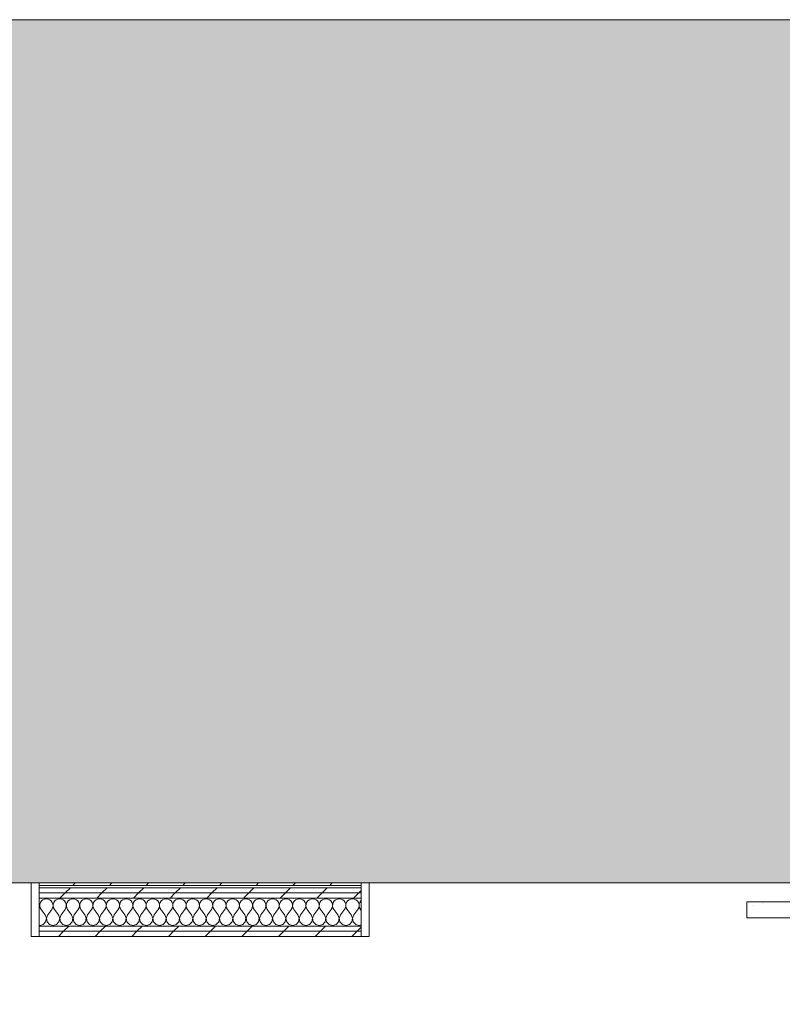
# Model space of a CAD drawing. Header units: millimetres. Extents: x -28277 to 305935, y -19284 to 4746.
# Tile 120 of 136: x 46515 to 48425, y 1359 to 3826. Entities that reach past the tile are written whole.
import ezdxf

# ---------------------------------------------------------------- set-up
doc = ezdxf.new("R2010")
doc.units = ezdxf.units.MM
doc.header["$MEASUREMENT"] = 0
doc.linetypes.add('Wipeout_Contour', pattern=[1000, 0, -1000])
for name, color, linetype in [('14_PAV_Paviment existent', 7, 'Continuous'), ('Nuevo_08_E_Envans secs', 7, 'Continuous'), ('Nuevo_Puertas Archicad', 7, 'Continuous')]:
    doc.layers.add(name, color=color, linetype=linetype)
for name, color, linetype, lineweight, true_color in [('14_PAV_Paviment existent_Pluma_Nº__197', 7, 'Continuous', 0, 0xffe68e), ('Nuevo_08_E_Envans secs_Pluma_Nº__102', 7, 'Continuous', 5, 0xcccccc), ('Nuevo_08_E_Envans secs_Pluma_Nº__171', 171, 'Continuous', 13, 0xaaaaff), ('Nuevo_08_E_Envans secs_Pluma_Nº__177', 7, 'Continuous', 15, 0xf7e046), ('Nuevo_Puertas Archicad_Pluma_Nº__3', 7, 'Continuous', 5, 0xa4a4a4)]:
    doc.layers.add(name, color=color, linetype=linetype, lineweight=lineweight, true_color=true_color)
for name, color, linetype, lineweight in [('14_PAV_Paviment existent_Pluma_Nº__89', 7, 'Continuous', 5), ('Nuevo_08_E_Envans secs_Pluma_Nº__1', 7, 'Continuous', 5), ('Nuevo_Puertas Archicad_Pluma_Nº__1', 7, 'Continuous', 5)]:
    doc.layers.add(name, color=color, linetype=linetype, lineweight=lineweight)
pattern_1 = [(45, (55248.37, -37.4), (-91.9239, 91.9239), [97.5, -32.5]), (45, (55248.37, 54.52), (-91.9239, 91.9239), [97.5, -32.5])]
pattern_2 = [(0, (0, 0), (0, 389.71), [24.375, -200.625]), (0, (112.5, 194.86), (0, 389.71), [24.375, -200.625]), (60, (0, 0), (-337.5, 194.86), [24.375, -200.625]), (60, (225, 0), (-337.5, 194.86), [24.375, -200.625]), (120, (24.37, 0), (337.5, 194.86), [24.375, -200.625]), (120, (249.38, 0), (337.5, 194.86), [24.375, -200.625]), (0, (0, 37.5), (0, 75), [0, -75, 0, -112.5]), (45, (37.5, 37.5), (-53.033, 53.033), [0, -56.25, 0, -93.75])]

# ---------------------------------------------------------------- blocks, each defined once
blk = doc.blocks.new('Forjado_6_1', base_point=(61007.3, 1663.5))
at = {"layer": '14_PAV_Paviment existent_Pluma_Nº__197', "linetype": 'Continuous', "lineweight": 0, "true_color": 0x3f3923}
blk.add_hatch(color=39, dxfattribs=at).paths.add_polyline_path([(61007.3, 1663.5), (61007.3, 3826.1), (27209.7, 3826.1), (27197.5, 1663.5)])
at = {"layer": '14_PAV_Paviment existent_Pluma_Nº__89', "color": 7, "linetype": 'Continuous', "lineweight": 5, "flags": 128}
blk.add_lwpolyline([(61007.3, 1663.5), (27197.5, 1663.5), (27209.7, 3826.1), (61007.3, 3826.1)], close=True, dxfattribs=at)
blk = doc.blocks.new('*X127', base_point=(55248.4, -37.4))
at = {"layer": 'Nuevo_08_E_Envans secs_Pluma_Nº__102', "color": 254, "linetype": 'Continuous', "lineweight": 5, "true_color": 0xcccccc}
for p, q in [((46564.7, 1610.2), (46563.4, 1614.3)), ((46563.9, 1601.1), (46565, 1605.6)), ((46565, 1605.6), (46564.7, 1610.2)), ((46565.3, 1610.2), (46565.1, 1605.6)), ((46565.1, 1605.6), (46566.1, 1601.1)), ((46566.8, 1614.6), (46565.3, 1610.2)), ((46569.4, 1618.4), (46566.8, 1614.6)), ((46572.9, 1621.3), (46569.4, 1618.4)), ((46577.1, 1623.2), (46572.9, 1621.3)), ((46581.7, 1623.8), (46577.1, 1623.2)), ((46586.3, 1623.2), (46581.7, 1623.8)), ((46590.5, 1621.3), (46586.3, 1623.2)), ((46594, 1618.4), (46590.5, 1621.3)), ((46596.6, 1614.6), (46594, 1618.4)), ((46598.1, 1610.2), (46596.6, 1614.6)), ((46597.3, 1601.1), (46598.3, 1605.6)), ((46598.3, 1605.6), (46598.1, 1610.2)), ((46598.7, 1610.2), (46598.4, 1605.6)), ((46598.4, 1605.6), (46599.5, 1601.1)), ((46600.1, 1614.6), (46598.7, 1610.2)), ((46602.7, 1618.4), (46600.1, 1614.6)), ((46606.3, 1621.3), (46602.7, 1618.4)), ((46610.5, 1623.2), (46606.3, 1621.3)), ((46615, 1623.8), (46610.5, 1623.2)), ((46619.6, 1623.2), (46615, 1623.8)), ((46623.8, 1621.3), (46619.6, 1623.2)), ((46627.3, 1618.4), (46623.8, 1621.3)), ((46629.9, 1614.6), (46627.3, 1618.4)), ((46631.4, 1610.2), (46629.9, 1614.6)), ((46630.6, 1601.1), (46631.6, 1605.6)), ((46631.6, 1605.6), (46631.4, 1610.2)), ((46632, 1610.2), (46631.8, 1605.6)), ((46631.8, 1605.6), (46632.8, 1601.1)), ((46633.5, 1614.6), (46632, 1610.2)), ((46636.1, 1618.4), (46633.5, 1614.6)), ((46639.6, 1621.3), (46636.1, 1618.4)), ((46643.8, 1623.2), (46639.6, 1621.3)), ((46648.4, 1623.8), (46643.8, 1623.2)), ((46652.9, 1623.2), (46648.4, 1623.8)), ((46657.1, 1621.3), (46652.9, 1623.2)), ((46660.7, 1618.4), (46657.1, 1621.3)), ((46663.3, 1614.6), (46660.7, 1618.4)), ((46664.7, 1610.2), (46663.3, 1614.6)), ((46663.9, 1601.1), (46665, 1605.6)), ((46665, 1605.6), (46664.7, 1610.2)), ((46665.3, 1610.2), (46665.1, 1605.6)), ((46665.1, 1605.6), (46666.1, 1601.1)), ((46666.8, 1614.6), (46665.3, 1610.2)), ((46669.4, 1618.4), (46666.8, 1614.6)), ((46672.9, 1621.3), (46669.4, 1618.4)), ((46677.1, 1623.2), (46672.9, 1621.3)), ((46681.7, 1623.8), (46677.1, 1623.2)), ((46686.3, 1623.2), (46681.7, 1623.8)), ((46690.5, 1621.3), (46686.3, 1623.2)), ((46694, 1618.4), (46690.5, 1621.3)), ((46696.6, 1614.6), (46694, 1618.4)), ((46698.1, 1610.2), (46696.6, 1614.6)), ((46697.3, 1601.1), (46698.3, 1605.6)), ((46698.3, 1605.6), (46698.1, 1610.2)), ((46698.7, 1610.2), (46698.4, 1605.6)), ((46698.4, 1605.6), (46699.5, 1601.1)), ((46700.1, 1614.6), (46698.7, 1610.2)), ((46702.7, 1618.4), (46700.1, 1614.6)), ((46706.3, 1621.3), (46702.7, 1618.4)), ((46710.5, 1623.2), (46706.3, 1621.3)), ((46715, 1623.8), (46710.5, 1623.2)), ((46719.6, 1623.2), (46715, 1623.8)), ((46723.8, 1621.3), (46719.6, 1623.2)), ((46727.3, 1618.4), (46723.8, 1621.3)), ((46729.9, 1614.6), (46727.3, 1618.4)), ((46731.4, 1610.2), (46729.9, 1614.6)), ((46730.6, 1601.1), (46731.6, 1605.6)), ((46731.6, 1605.6), (46731.4, 1610.2)), ((46732, 1610.2), (46731.8, 1605.6)), ((46731.8, 1605.6), (46732.8, 1601.1)), ((46733.5, 1614.6), (46732, 1610.2)), ((46736.1, 1618.4), (46733.5, 1614.6)), ((46739.6, 1621.3), (46736.1, 1618.4)), ((46743.8, 1623.2), (46739.6, 1621.3)), ((46748.4, 1623.8), (46743.8, 1623.2)), ((46752.9, 1623.2), (46748.4, 1623.8)), ((46757.1, 1621.3), (46752.9, 1623.2)), ((46760.7, 1618.4), (46757.1, 1621.3)), ((46763.3, 1614.6), (46760.7, 1618.4)), ((46764.7, 1610.2), (46763.3, 1614.6)), ((46763.9, 1601.1), (46765, 1605.6)), ((46765, 1605.6), (46764.7, 1610.2)), ((46765.3, 1610.2), (46765.1, 1605.6)), ((46765.1, 1605.6), (46766.1, 1601.1)), ((46766.8, 1614.6), (46765.3, 1610.2)), ((46769.4, 1618.4), (46766.8, 1614.6)), ((46772.9, 1621.3), (46769.4, 1618.4)), ((46777.1, 1623.2), (46772.9, 1621.3)), ((46781.7, 1623.8), (46777.1, 1623.2)), ((46786.3, 1623.2), (46781.7, 1623.8)), ((46790.5, 1621.3), (46786.3, 1623.2)), ((46794, 1618.4), (46790.5, 1621.3)), ((46796.6, 1614.6), (46794, 1618.4)), ((46798.1, 1610.2), (46796.6, 1614.6)), ((46797.3, 1601.1), (46798.3, 1605.6)), ((46798.3, 1605.6), (46798.1, 1610.2)), ((46798.7, 1610.2), (46798.4, 1605.6)), ((46798.4, 1605.6), (46799.5, 1601.1)), ((46800.1, 1614.6), (46798.7, 1610.2)), ((46802.7, 1618.4), (46800.1, 1614.6)), ((46806.3, 1621.3), (46802.7, 1618.4)), ((46810.5, 1623.2), (46806.3, 1621.3)), ((46815, 1623.8), (46810.5, 1623.2)), ((46819.6, 1623.2), (46815, 1623.8)), ((46823.8, 1621.3), (46819.6, 1623.2)), ((46827.3, 1618.4), (46823.8, 1621.3)), ((46829.9, 1614.6), (46827.3, 1618.4)), ((46831.4, 1610.2), (46829.9, 1614.6)), ((46830.6, 1601.1), (46831.6, 1605.6)), ((46831.6, 1605.6), (46831.4, 1610.2)), ((46832, 1610.2), (46831.8, 1605.6)), ((46831.8, 1605.6), (46832.8, 1601.1)), ((46833.5, 1614.6), (46832, 1610.2)), ((46836.1, 1618.4), (46833.5, 1614.6)), ((46839.6, 1621.3), (46836.1, 1618.4)), ((46843.8, 1623.2), (46839.6, 1621.3)), ((46848.4, 1623.8), (46843.8, 1623.2)), ((46852.9, 1623.2), (46848.4, 1623.8)), ((46857.1, 1621.3), (46852.9, 1623.2)), ((46860.7, 1618.4), (46857.1, 1621.3)), ((46863.3, 1614.6), (46860.7, 1618.4)), ((46864.7, 1610.2), (46863.3, 1614.6)), ((46863.9, 1601.1), (46865, 1605.6)), ((46865, 1605.6), (46864.7, 1610.2)), ((46865.3, 1610.2), (46865.1, 1605.6)), ((46865.1, 1605.6), (46866.1, 1601.1)), ((46866.8, 1614.6), (46865.3, 1610.2)), ((46869.4, 1618.4), (46866.8, 1614.6)), ((46872.9, 1621.3), (46869.4, 1618.4)), ((46877.1, 1623.2), (46872.9, 1621.3)), ((46881.7, 1623.8), (46877.1, 1623.2)), ((46886.3, 1623.2), (46881.7, 1623.8)), ((46890.5, 1621.3), (46886.3, 1623.2)), ((46894, 1618.4), (46890.5, 1621.3)), ((46896.6, 1614.6), (46894, 1618.4)), ((46898.1, 1610.2), (46896.6, 1614.6)), ((46897.3, 1601.1), (46898.3, 1605.6)), ((46898.3, 1605.6), (46898.1, 1610.2)), ((46898.7, 1610.2), (46898.4, 1605.6)), ((46898.4, 1605.6), (46899.5, 1601.1)), ((46900.1, 1614.6), (46898.7, 1610.2)), ((46902.7, 1618.4), (46900.1, 1614.6)), ((46906.3, 1621.3), (46902.7, 1618.4)), ((46910.5, 1623.2), (46906.3, 1621.3)), ((46915, 1623.8), (46910.5, 1623.2)), ((46919.6, 1623.2), (46915, 1623.8)), ((46923.8, 1621.3), (46919.6, 1623.2)), ((46927.3, 1618.4), (46923.8, 1621.3)), ((46929.9, 1614.6), (46927.3, 1618.4)), ((46931.4, 1610.2), (46929.9, 1614.6)), ((46930.6, 1601.1), (46931.6, 1605.6)), ((46931.6, 1605.6), (46931.4, 1610.2)), ((46932, 1610.2), (46931.8, 1605.6)), ((46931.8, 1605.6), (46932.8, 1601.1)), ((46933.5, 1614.6), (46932, 1610.2)), ((46936.1, 1618.4), (46933.5, 1614.6)), ((46939.6, 1621.3), (46936.1, 1618.4)), ((46943.8, 1623.2), (46939.6, 1621.3)), ((46948.4, 1623.8), (46943.8, 1623.2)), ((46952.9, 1623.2), (46948.4, 1623.8)), ((46957.1, 1621.3), (46952.9, 1623.2)), ((46960.7, 1618.4), (46957.1, 1621.3)), ((46963.3, 1614.6), (46960.7, 1618.4)), ((46964.7, 1610.2), (46963.3, 1614.6)), ((46963.9, 1601.1), (46965, 1605.6)), ((46965, 1605.6), (46964.7, 1610.2)), ((46965.3, 1610.2), (46965.1, 1605.6)), ((46965.1, 1605.6), (46966.1, 1601.1)), ((46966.8, 1614.6), (46965.3, 1610.2)), ((46969.4, 1618.4), (46966.8, 1614.6)), ((46972.9, 1621.3), (46969.4, 1618.4)), ((46977.1, 1623.2), (46972.9, 1621.3)), ((46981.7, 1623.8), (46977.1, 1623.2)), ((46986.3, 1623.2), (46981.7, 1623.8)), ((46990.5, 1621.3), (46986.3, 1623.2)), ((46994, 1618.4), (46990.5, 1621.3)), ((46996.6, 1614.6), (46994, 1618.4)), ((46998.1, 1610.2), (46996.6, 1614.6)), ((46997.3, 1601.1), (46998.3, 1605.6)), ((46998.3, 1605.6), (46998.1, 1610.2)), ((46998.7, 1610.2), (46998.4, 1605.6)), ((46998.4, 1605.6), (46999.5, 1601.1)), ((47000.1, 1614.6), (46998.7, 1610.2)), ((47002.7, 1618.4), (47000.1, 1614.6)), ((47006.3, 1621.3), (47002.7, 1618.4)), ((47010.5, 1623.2), (47006.3, 1621.3)), ((47015, 1623.8), (47010.5, 1623.2)), ((47019.6, 1623.2), (47015, 1623.8)), ((47023.8, 1621.3), (47019.6, 1623.2)), ((47027.3, 1618.4), (47023.8, 1621.3)), ((47029.9, 1614.6), (47027.3, 1618.4)), ((47031.4, 1610.2), (47029.9, 1614.6)), ((47030.6, 1601.1), (47031.6, 1605.6)), ((47031.6, 1605.6), (47031.4, 1610.2)), ((47032, 1610.2), (47031.8, 1605.6)), ((47031.8, 1605.6), (47032.8, 1601.1)), ((47033.5, 1614.6), (47032, 1610.2)), ((47036.1, 1618.4), (47033.5, 1614.6)), ((47039.6, 1621.3), (47036.1, 1618.4)), ((47043.8, 1623.2), (47039.6, 1621.3)), ((47048.4, 1623.8), (47043.8, 1623.2)), ((47052.9, 1623.2), (47048.4, 1623.8)), ((47057.1, 1621.3), (47052.9, 1623.2)), ((47060.7, 1618.4), (47057.1, 1621.3)), ((47063.3, 1614.6), (47060.7, 1618.4)), ((47064.7, 1610.2), (47063.3, 1614.6)), ((47063.9, 1601.1), (47065, 1605.6)), ((47065, 1605.6), (47064.7, 1610.2)), ((47065.3, 1610.2), (47065.1, 1605.6)), ((47065.1, 1605.6), (47066.1, 1601.1)), ((47066.8, 1614.6), (47065.3, 1610.2)), ((47069.4, 1618.4), (47066.8, 1614.6)), ((47072.9, 1621.3), (47069.4, 1618.4)), ((47077.1, 1623.2), (47072.9, 1621.3)), ((47081.7, 1623.8), (47077.1, 1623.2)), ((47086.3, 1623.2), (47081.7, 1623.8)), ((47090.5, 1621.3), (47086.3, 1623.2)), ((47094, 1618.4), (47090.5, 1621.3)), ((47096.6, 1614.6), (47094, 1618.4)), ((47098.1, 1610.2), (47096.6, 1614.6)), ((47097.3, 1601.1), (47098.3, 1605.6)), ((47098.3, 1605.6), (47098.1, 1610.2)), ((47098.7, 1610.2), (47098.4, 1605.6)), ((47098.4, 1605.6), (47099.5, 1601.1)), ((47100.1, 1614.6), (47098.7, 1610.2)), ((47102.7, 1618.4), (47100.1, 1614.6)), ((47106.3, 1621.3), (47102.7, 1618.4)), ((47110.5, 1623.2), (47106.3, 1621.3)), ((47115, 1623.8), (47110.5, 1623.2)), ((47119.6, 1623.2), (47115, 1623.8)), ((47123.8, 1621.3), (47119.6, 1623.2)), ((47127.3, 1618.4), (47123.8, 1621.3)), ((47129.9, 1614.6), (47127.3, 1618.4)), ((47131.4, 1610.2), (47129.9, 1614.6)), ((47130.6, 1601.1), (47131.6, 1605.6)), ((47131.6, 1605.6), (47131.4, 1610.2)), ((47132, 1610.2), (47131.8, 1605.6)), ((47131.8, 1605.6), (47132.8, 1601.1)), ((47133.5, 1614.6), (47132, 1610.2)), ((47136.1, 1618.4), (47133.5, 1614.6)), ((47139.6, 1621.3), (47136.1, 1618.4)), ((47143.8, 1623.2), (47139.6, 1621.3)), ((47148.4, 1623.8), (47143.8, 1623.2)), ((47152.9, 1623.2), (47148.4, 1623.8)), ((47157.1, 1621.3), (47152.9, 1623.2)), ((47160.7, 1618.4), (47157.1, 1621.3)), ((47163.3, 1614.6), (47160.7, 1618.4)), ((47164.7, 1610.2), (47163.3, 1614.6)), ((47163.9, 1601.1), (47165, 1605.6)), ((47165, 1605.6), (47164.7, 1610.2)), ((47165.3, 1610.2), (47165.1, 1605.6)), ((47165.1, 1605.6), (47166.1, 1601.1)), ((47166.8, 1614.6), (47165.3, 1610.2)), ((47169.4, 1618.4), (47166.8, 1614.6)), ((47172.9, 1621.3), (47169.4, 1618.4)), ((47177.1, 1623.2), (47172.9, 1621.3)), ((47181.7, 1623.8), (47177.1, 1623.2)), ((47186.3, 1623.2), (47181.7, 1623.8)), ((47190.5, 1621.3), (47186.3, 1623.2)), ((47194, 1618.4), (47190.5, 1621.3)), ((47196.6, 1614.6), (47194, 1618.4)), ((47198.1, 1610.2), (47196.6, 1614.6)), ((47197.3, 1601.1), (47198.3, 1605.6)), ((47198.3, 1605.6), (47198.1, 1610.2)), ((47198.7, 1610.2), (47198.4, 1605.6)), ((47198.4, 1605.6), (47199.5, 1601.1)), ((47200.1, 1614.6), (47198.7, 1610.2)), ((47202.7, 1618.4), (47200.1, 1614.6)), ((47206.3, 1621.3), (47202.7, 1618.4)), ((47210.5, 1623.2), (47206.3, 1621.3)), ((47215, 1623.8), (47210.5, 1623.2)), ((47219.6, 1623.2), (47215, 1623.8)), ((47223.8, 1621.3), (47219.6, 1623.2)), ((47227.3, 1618.4), (47223.8, 1621.3)), ((47229.9, 1614.6), (47227.3, 1618.4)), ((47231.4, 1610.2), (47229.9, 1614.6)), ((47230.6, 1601.1), (47231.6, 1605.6)), ((47231.6, 1605.6), (47231.4, 1610.2)), ((47232, 1610.2), (47231.8, 1605.6)), ((47231.8, 1605.6), (47232.8, 1601.1)), ((47233.5, 1614.6), (47232, 1610.2)), ((47236.1, 1618.4), (47233.5, 1614.6)), ((47239.6, 1621.3), (47236.1, 1618.4)), ((47243.8, 1623.2), (47239.6, 1621.3)), ((47248.4, 1623.8), (47243.8, 1623.2)), ((47252.9, 1623.2), (47248.4, 1623.8)), ((47257.1, 1621.3), (47252.9, 1623.2)), ((47260.7, 1618.4), (47257.1, 1621.3)), ((47263.3, 1614.6), (47260.7, 1618.4)), ((47264.7, 1610.2), (47263.3, 1614.6)), ((47263.9, 1601.1), (47265, 1605.6)), ((47265, 1605.6), (47264.7, 1610.2)), ((47265.3, 1610.2), (47265.1, 1605.6)), ((47265.1, 1605.6), (47266.1, 1601.1)), ((47266.8, 1614.6), (47265.3, 1610.2)), ((47269.4, 1618.4), (47266.8, 1614.6)), ((47272.9, 1621.3), (47269.4, 1618.4)), ((47277.1, 1623.2), (47272.9, 1621.3)), ((47281.7, 1623.8), (47277.1, 1623.2)), ((47286.3, 1623.2), (47281.7, 1623.8)), ((47290.5, 1621.3), (47286.3, 1623.2)), ((47294, 1618.4), (47290.5, 1621.3)), ((47296.6, 1614.6), (47294, 1618.4)), ((47298.1, 1610.2), (47296.6, 1614.6)), ((47297.3, 1601.1), (47298.3, 1605.6)), ((47298.3, 1605.6), (47298.1, 1610.2)), ((47298.7, 1610.2), (47298.4, 1605.6)), ((47298.4, 1605.6), (47299.5, 1601.1)), ((47300.1, 1614.6), (47298.7, 1610.2)), ((47302.7, 1618.4), (47300.1, 1614.6)), ((47306.3, 1621.3), (47302.7, 1618.4)), ((47310.5, 1623.2), (47306.3, 1621.3)), ((47315, 1623.8), (47310.5, 1623.2)), ((47319.6, 1623.2), (47315, 1623.8)), ((47323.8, 1621.3), (47319.6, 1623.2)), ((47327.3, 1618.4), (47323.8, 1621.3)), ((47329.9, 1614.6), (47327.3, 1618.4)), ((47331.4, 1610.2), (47329.9, 1614.6)), ((47330.6, 1601.1), (47331.6, 1605.6)), ((47331.6, 1605.6), (47331.4, 1610.2)), ((47332, 1610.2), (47331.8, 1605.6)), ((47331.8, 1605.6), (47332.8, 1601.1)), ((47333.5, 1614.6), (47332, 1610.2)), ((47336.1, 1618.4), (47333.5, 1614.6)), ((47339.6, 1621.3), (47336.1, 1618.4)), ((47343.8, 1623.2), (47339.6, 1621.3)), ((47348.4, 1623.8), (47343.8, 1623.2)), ((47352.9, 1623.2), (47348.4, 1623.8)), ((47357.1, 1621.3), (47352.9, 1623.2)), ((47360.7, 1618.4), (47357.1, 1621.3)), ((47363.3, 1614.6), (47360.7, 1618.4)), ((47364.7, 1610.2), (47363.3, 1614.6)), ((47363.9, 1601.1), (47365, 1605.6)), ((47365, 1605.6), (47364.7, 1610.2)), ((47365.3, 1610.2), (47365.1, 1605.6)), ((47365.1, 1605.6), (47366.1, 1601.1)), ((47366.8, 1614.6), (47365.3, 1610.2)), ((47369.4, 1618.4), (47366.8, 1614.6)), ((47370.3, 1619.1), (47369.4, 1618.4)), ((46563.4, 1600.1), (46563.9, 1601.1)), ((46566.1, 1601.1), (46568.4, 1597.1)), ((46578.4, 1583.8), (46568.4, 1597.1)), ((46581.6, 1575.3), (46578.4, 1583.8)), ((46585, 1583.8), (46581.8, 1575.3)), ((46585, 1583.8), (46595, 1597.1)), ((46595, 1597.1), (46597.3, 1601.1)), ((46599.5, 1601.1), (46601.7, 1597.1)), ((46611.7, 1583.8), (46601.7, 1597.1)), ((46615, 1575.3), (46611.7, 1583.8)), ((46618.4, 1583.8), (46615.1, 1575.3)), ((46618.4, 1583.8), (46628.4, 1597.1)), ((46628.4, 1597.1), (46630.6, 1601.1)), ((46632.8, 1601.1), (46635, 1597.1)), ((46645, 1583.8), (46635, 1597.1)), ((46648.3, 1575.3), (46645, 1583.8)), ((46651.7, 1583.8), (46648.4, 1575.3)), ((46651.7, 1583.8), (46661.7, 1597.1)), ((46661.7, 1597.1), (46663.9, 1601.1)), ((46666.1, 1601.1), (46668.4, 1597.1)), ((46678.4, 1583.8), (46668.4, 1597.1)), ((46681.6, 1575.3), (46678.4, 1583.8)), ((46685, 1583.8), (46681.8, 1575.3)), ((46685, 1583.8), (46695, 1597.1)), ((46695, 1597.1), (46697.3, 1601.1)), ((46699.5, 1601.1), (46701.7, 1597.1)), ((46711.7, 1583.8), (46701.7, 1597.1)), ((46715, 1575.3), (46711.7, 1583.8)), ((46718.4, 1583.8), (46715.1, 1575.3)), ((46718.4, 1583.8), (46728.4, 1597.1)), ((46728.4, 1597.1), (46730.6, 1601.1)), ((46732.8, 1601.1), (46735, 1597.1)), ((46745, 1583.8), (46735, 1597.1)), ((46748.3, 1575.3), (46745, 1583.8)), ((46751.7, 1583.8), (46748.4, 1575.3)), ((46751.7, 1583.8), (46761.7, 1597.1)), ((46761.7, 1597.1), (46763.9, 1601.1)), ((46766.1, 1601.1), (46768.4, 1597.1)), ((46778.4, 1583.8), (46768.4, 1597.1)), ((46781.6, 1575.3), (46778.4, 1583.8)), ((46785, 1583.8), (46781.8, 1575.3)), ((46785, 1583.8), (46795, 1597.1)), ((46795, 1597.1), (46797.3, 1601.1)), ((46799.5, 1601.1), (46801.7, 1597.1)), ((46811.7, 1583.8), (46801.7, 1597.1)), ((46815, 1575.3), (46811.7, 1583.8)), ((46818.4, 1583.8), (46815.1, 1575.3)), ((46818.4, 1583.8), (46828.4, 1597.1)), ((46828.4, 1597.1), (46830.6, 1601.1)), ((46832.8, 1601.1), (46835, 1597.1)), ((46845, 1583.8), (46835, 1597.1)), ((46848.3, 1575.3), (46845, 1583.8)), ((46851.7, 1583.8), (46848.4, 1575.3)), ((46851.7, 1583.8), (46861.7, 1597.1)), ((46861.7, 1597.1), (46863.9, 1601.1)), ((46866.1, 1601.1), (46868.4, 1597.1)), ((46878.4, 1583.8), (46868.4, 1597.1)), ((46881.6, 1575.3), (46878.4, 1583.8)), ((46885, 1583.8), (46881.8, 1575.3)), ((46885, 1583.8), (46895, 1597.1)), ((46895, 1597.1), (46897.3, 1601.1)), ((46899.5, 1601.1), (46901.7, 1597.1)), ((46911.7, 1583.8), (46901.7, 1597.1)), ((46915, 1575.3), (46911.7, 1583.8)), ((46918.4, 1583.8), (46915.1, 1575.3)), ((46918.4, 1583.8), (46928.4, 1597.1)), ((46928.4, 1597.1), (46930.6, 1601.1)), ((46932.8, 1601.1), (46935, 1597.1)), ((46945, 1583.8), (46935, 1597.1)), ((46948.3, 1575.3), (46945, 1583.8)), ((46951.7, 1583.8), (46948.4, 1575.3)), ((46951.7, 1583.8), (46961.7, 1597.1)), ((46961.7, 1597.1), (46963.9, 1601.1)), ((46966.1, 1601.1), (46968.4, 1597.1)), ((46978.4, 1583.8), (46968.4, 1597.1)), ((46981.6, 1575.3), (46978.4, 1583.8)), ((46985, 1583.8), (46981.8, 1575.3)), ((46985, 1583.8), (46995, 1597.1)), ((46995, 1597.1), (46997.3, 1601.1)), ((46999.5, 1601.1), (47001.7, 1597.1)), ((47011.7, 1583.8), (47001.7, 1597.1)), ((47015, 1575.3), (47011.7, 1583.8)), ((47018.4, 1583.8), (47015.1, 1575.3)), ((47018.4, 1583.8), (47028.4, 1597.1)), ((47028.4, 1597.1), (47030.6, 1601.1)), ((47032.8, 1601.1), (47035, 1597.1)), ((47045, 1583.8), (47035, 1597.1)), ((47048.3, 1575.3), (47045, 1583.8)), ((47051.7, 1583.8), (47048.4, 1575.3)), ((47051.7, 1583.8), (47061.7, 1597.1)), ((47061.7, 1597.1), (47063.9, 1601.1)), ((47066.1, 1601.1), (47068.4, 1597.1)), ((47078.4, 1583.8), (47068.4, 1597.1)), ((47081.6, 1575.3), (47078.4, 1583.8)), ((47085, 1583.8), (47081.8, 1575.3)), ((47085, 1583.8), (47095, 1597.1)), ((47095, 1597.1), (47097.3, 1601.1)), ((47099.5, 1601.1), (47101.7, 1597.1)), ((47111.7, 1583.8), (47101.7, 1597.1)), ((47115, 1575.3), (47111.7, 1583.8)), ((47118.4, 1583.8), (47115.1, 1575.3)), ((47118.4, 1583.8), (47128.4, 1597.1)), ((47128.4, 1597.1), (47130.6, 1601.1)), ((47132.8, 1601.1), (47135, 1597.1)), ((47145, 1583.8), (47135, 1597.1)), ((47148.3, 1575.3), (47145, 1583.8)), ((47151.7, 1583.8), (47148.4, 1575.3)), ((47151.7, 1583.8), (47161.7, 1597.1)), ((47161.7, 1597.1), (47163.9, 1601.1)), ((47166.1, 1601.1), (47168.4, 1597.1)), ((47178.4, 1583.8), (47168.4, 1597.1)), ((47181.6, 1575.3), (47178.4, 1583.8)), ((47185, 1583.8), (47181.8, 1575.3)), ((47185, 1583.8), (47195, 1597.1)), ((47195, 1597.1), (47197.3, 1601.1)), ((47199.5, 1601.1), (47201.7, 1597.1)), ((47211.7, 1583.8), (47201.7, 1597.1)), ((47215, 1575.3), (47211.7, 1583.8)), ((47218.4, 1583.8), (47215.1, 1575.3)), ((47218.4, 1583.8), (47228.4, 1597.1)), ((47228.4, 1597.1), (47230.6, 1601.1)), ((47232.8, 1601.1), (47235, 1597.1)), ((47245, 1583.8), (47235, 1597.1)), ((47248.3, 1575.3), (47245, 1583.8)), ((47251.7, 1583.8), (47248.4, 1575.3)), ((47251.7, 1583.8), (47261.7, 1597.1)), ((47261.7, 1597.1), (47263.9, 1601.1)), ((47266.1, 1601.1), (47268.4, 1597.1)), ((47278.4, 1583.8), (47268.4, 1597.1)), ((47281.6, 1575.3), (47278.4, 1583.8)), ((47285, 1583.8), (47281.8, 1575.3)), ((47285, 1583.8), (47295, 1597.1)), ((47295, 1597.1), (47297.3, 1601.1)), ((47299.5, 1601.1), (47301.7, 1597.1)), ((47311.7, 1583.8), (47301.7, 1597.1)), ((47315, 1575.3), (47311.7, 1583.8)), ((47318.4, 1583.8), (47315.1, 1575.3)), ((47318.4, 1583.8), (47328.4, 1597.1)), ((47328.4, 1597.1), (47330.6, 1601.1)), ((47332.8, 1601.1), (47335, 1597.1)), ((47345, 1583.8), (47335, 1597.1)), ((47348.3, 1575.3), (47345, 1583.8)), ((47351.7, 1583.8), (47348.4, 1575.3)), ((47351.7, 1583.8), (47361.7, 1597.1)), ((47361.7, 1597.1), (47363.9, 1601.1)), ((47366.1, 1601.1), (47368.4, 1597.1)), ((47370.3, 1594.6), (47368.4, 1597.1)), ((46563.4, 1557.6), (46565, 1557.1)), ((46565, 1557.1), (46573.8, 1559.6)), ((46573.8, 1559.6), (46579.9, 1566.3)), ((46579.9, 1566.3), (46581.6, 1575.3)), ((46581.8, 1575.3), (46583.5, 1566.3)), ((46583.5, 1566.3), (46589.6, 1559.6)), ((46589.6, 1559.6), (46598.4, 1557.1)), ((46598.4, 1557.1), (46607.1, 1559.6)), ((46607.1, 1559.6), (46613.3, 1566.3)), ((46613.3, 1566.3), (46615, 1575.3)), ((46615.1, 1575.3), (46616.8, 1566.3)), ((46616.8, 1566.3), (46622.9, 1559.6)), ((46622.9, 1559.6), (46631.7, 1557.1)), ((46631.7, 1557.1), (46640.5, 1559.6)), ((46640.5, 1559.6), (46646.6, 1566.3)), ((46646.6, 1566.3), (46648.3, 1575.3)), ((46648.4, 1575.3), (46650.1, 1566.3)), ((46650.1, 1566.3), (46656.3, 1559.6)), ((46656.3, 1559.6), (46665, 1557.1)), ((46665, 1557.1), (46673.8, 1559.6)), ((46673.8, 1559.6), (46679.9, 1566.3)), ((46679.9, 1566.3), (46681.6, 1575.3)), ((46681.8, 1575.3), (46683.5, 1566.3)), ((46683.5, 1566.3), (46689.6, 1559.6)), ((46689.6, 1559.6), (46698.4, 1557.1)), ((46698.4, 1557.1), (46707.1, 1559.6)), ((46707.1, 1559.6), (46713.3, 1566.3)), ((46713.3, 1566.3), (46715, 1575.3)), ((46715.1, 1575.3), (46716.8, 1566.3)), ((46716.8, 1566.3), (46722.9, 1559.6)), ((46722.9, 1559.6), (46731.7, 1557.1)), ((46731.7, 1557.1), (46740.5, 1559.6)), ((46740.5, 1559.6), (46746.6, 1566.3)), ((46746.6, 1566.3), (46748.3, 1575.3)), ((46748.4, 1575.3), (46750.1, 1566.3)), ((46750.1, 1566.3), (46756.3, 1559.6)), ((46756.3, 1559.6), (46765, 1557.1)), ((46765, 1557.1), (46773.8, 1559.6)), ((46773.8, 1559.6), (46779.9, 1566.3)), ((46779.9, 1566.3), (46781.6, 1575.3)), ((46781.8, 1575.3), (46783.5, 1566.3)), ((46783.5, 1566.3), (46789.6, 1559.6)), ((46789.6, 1559.6), (46798.4, 1557.1)), ((46798.4, 1557.1), (46807.1, 1559.6)), ((46807.1, 1559.6), (46813.3, 1566.3)), ((46813.3, 1566.3), (46815, 1575.3)), ((46815.1, 1575.3), (46816.8, 1566.3)), ((46816.8, 1566.3), (46822.9, 1559.6)), ((46822.9, 1559.6), (46831.7, 1557.1)), ((46831.7, 1557.1), (46840.5, 1559.6)), ((46840.5, 1559.6), (46846.6, 1566.3)), ((46846.6, 1566.3), (46848.3, 1575.3)), ((46848.4, 1575.3), (46850.1, 1566.3)), ((46850.1, 1566.3), (46856.3, 1559.6)), ((46856.3, 1559.6), (46865, 1557.1)), ((46865, 1557.1), (46873.8, 1559.6)), ((46873.8, 1559.6), (46879.9, 1566.3)), ((46879.9, 1566.3), (46881.6, 1575.3)), ((46881.8, 1575.3), (46883.5, 1566.3)), ((46883.5, 1566.3), (46889.6, 1559.6)), ((46889.6, 1559.6), (46898.4, 1557.1)), ((46898.4, 1557.1), (46907.1, 1559.6)), ((46907.1, 1559.6), (46913.3, 1566.3)), ((46913.3, 1566.3), (46915, 1575.3)), ((46915.1, 1575.3), (46916.8, 1566.3)), ((46916.8, 1566.3), (46922.9, 1559.6)), ((46922.9, 1559.6), (46931.7, 1557.1)), ((46931.7, 1557.1), (46940.5, 1559.6)), ((46940.5, 1559.6), (46946.6, 1566.3)), ((46946.6, 1566.3), (46948.3, 1575.3)), ((46948.4, 1575.3), (46950.1, 1566.3)), ((46950.1, 1566.3), (46956.3, 1559.6)), ((46956.3, 1559.6), (46965, 1557.1)), ((46965, 1557.1), (46973.8, 1559.6)), ((46973.8, 1559.6), (46979.9, 1566.3)), ((46979.9, 1566.3), (46981.6, 1575.3)), ((46981.8, 1575.3), (46983.5, 1566.3)), ((46983.5, 1566.3), (46989.6, 1559.6)), ((46989.6, 1559.6), (46998.4, 1557.1)), ((46998.4, 1557.1), (47007.1, 1559.6)), ((47007.1, 1559.6), (47013.3, 1566.3)), ((47013.3, 1566.3), (47015, 1575.3)), ((47015.1, 1575.3), (47016.8, 1566.3)), ((47016.8, 1566.3), (47022.9, 1559.6)), ((47022.9, 1559.6), (47031.7, 1557.1)), ((47031.7, 1557.1), (47040.5, 1559.6)), ((47040.5, 1559.6), (47046.6, 1566.3)), ((47046.6, 1566.3), (47048.3, 1575.3)), ((47048.4, 1575.3), (47050.1, 1566.3)), ((47050.1, 1566.3), (47056.3, 1559.6)), ((47056.3, 1559.6), (47065, 1557.1)), ((47065, 1557.1), (47073.8, 1559.6)), ((47073.8, 1559.6), (47079.9, 1566.3)), ((47079.9, 1566.3), (47081.6, 1575.3)), ((47081.8, 1575.3), (47083.5, 1566.3)), ((47083.5, 1566.3), (47089.6, 1559.6)), ((47089.6, 1559.6), (47098.4, 1557.1)), ((47098.4, 1557.1), (47107.1, 1559.6)), ((47107.1, 1559.6), (47113.3, 1566.3)), ((47113.3, 1566.3), (47115, 1575.3)), ((47115.1, 1575.3), (47116.8, 1566.3)), ((47116.8, 1566.3), (47122.9, 1559.6)), ((47122.9, 1559.6), (47131.7, 1557.1)), ((47131.7, 1557.1), (47140.5, 1559.6)), ((47140.5, 1559.6), (47146.6, 1566.3)), ((47146.6, 1566.3), (47148.3, 1575.3)), ((47148.4, 1575.3), (47150.1, 1566.3)), ((47150.1, 1566.3), (47156.3, 1559.6)), ((47156.3, 1559.6), (47165, 1557.1)), ((47165, 1557.1), (47173.8, 1559.6)), ((47173.8, 1559.6), (47179.9, 1566.3)), ((47179.9, 1566.3), (47181.6, 1575.3)), ((47181.8, 1575.3), (47183.5, 1566.3)), ((47183.5, 1566.3), (47189.6, 1559.6)), ((47189.6, 1559.6), (47198.4, 1557.1)), ((47198.4, 1557.1), (47207.1, 1559.6)), ((47207.1, 1559.6), (47213.3, 1566.3)), ((47213.3, 1566.3), (47215, 1575.3)), ((47215.1, 1575.3), (47216.8, 1566.3)), ((47216.8, 1566.3), (47222.9, 1559.6)), ((47222.9, 1559.6), (47231.7, 1557.1)), ((47231.7, 1557.1), (47240.5, 1559.6)), ((47240.5, 1559.6), (47246.6, 1566.3)), ((47246.6, 1566.3), (47248.3, 1575.3)), ((47248.4, 1575.3), (47250.1, 1566.3)), ((47250.1, 1566.3), (47256.3, 1559.6)), ((47256.3, 1559.6), (47265, 1557.1)), ((47265, 1557.1), (47273.8, 1559.6)), ((47273.8, 1559.6), (47279.9, 1566.3)), ((47279.9, 1566.3), (47281.6, 1575.3)), ((47281.8, 1575.3), (47283.5, 1566.3)), ((47283.5, 1566.3), (47289.6, 1559.6)), ((47289.6, 1559.6), (47298.4, 1557.1)), ((47298.4, 1557.1), (47307.1, 1559.6)), ((47307.1, 1559.6), (47313.3, 1566.3)), ((47313.3, 1566.3), (47315, 1575.3)), ((47315.1, 1575.3), (47316.8, 1566.3)), ((47316.8, 1566.3), (47322.9, 1559.6)), ((47322.9, 1559.6), (47331.7, 1557.1)), ((47331.7, 1557.1), (47340.5, 1559.6)), ((47340.5, 1559.6), (47346.6, 1566.3)), ((47346.6, 1566.3), (47348.3, 1575.3)), ((47348.4, 1575.3), (47350.1, 1566.3)), ((47350.1, 1566.3), (47356.3, 1559.6)), ((47356.3, 1559.6), (47365, 1557.1)), ((47365, 1557.1), (47370.3, 1558.6))]:
    blk.add_line(p, q, dxfattribs=at)
blk = doc.blocks.new('Puerta Corredera Empotrada 27_2')
at = {"layer": 'Nuevo_Puertas Archicad', "linetype": 'Continuous', "lineweight": 0, "true_color": 0xffffff}
h = blk.add_hatch(dxfattribs=at)
h.set_pattern_fill('Hormigón_en_Masa_0001', style=0, pattern_type=2)
h.set_pattern_definition(pattern_2)
h.paths.add_polyline_path([(415.5, -47), (415.5, -87), (1475.5, -87), (1475.5, -47)])
at = {"layer": 'Nuevo_Puertas Archicad_Pluma_Nº__1', "color": 7, "linetype": 'Continuous', "lineweight": 5}
for p, q in [((-530, 0), (-550, 0)), ((-550, 0), (-550, -134)), ((-550, 0), (-550, -13)), ((-550, 0), (-550, -13)), ((-530, -134), (-530, 0)), ((550, 0), (530, 0)), ((530, 0), (530, -42)), ((550, -42), (550, 0)), ((550, 0), (550, -13)), ((550, 0), (550, -13)), ((-550, -13), (-550, -26)), ((-550, -13), (-550, -26)), ((550, -13), (550, -26)), ((550, -13), (550, -26)), ((-550, -26), (-550, -96)), ((-550, -26), (-550, -96)), ((415.5, -47), (1475.5, -47)), ((415.5, -87), (415.5, -47)), ((530, -42), (550, -42)), ((550, -26), (550, -42)), ((550, -26), (550, -42)), ((1475.5, -47), (1475.5, -87)), ((-550, -96), (-550, -109)), ((-550, -96), (-550, -109)), ((1475.5, -87), (415.5, -87)), ((550, -92), (530, -92)), ((530, -92), (530, -134)), ((550, -134), (550, -92)), ((550, -92), (550, -96)), ((550, -92), (550, -96)), ((550, -96), (550, -109)), ((550, -96), (550, -109)), ((-550, -109), (-550, -122)), ((-550, -109), (-550, -122)), ((-550, -122), (-550, -128)), ((-550, -122), (-550, -128)), ((550, -109), (550, -122)), ((550, -109), (550, -122)), ((550, -122), (550, -128)), ((550, -122), (550, -128)), ((-550, -128), (-550, -134)), ((-550, -128), (-550, -134)), ((-550, -134), (-530, -134)), ((530, -134), (550, -134)), ((550, -128), (550, -134)), ((550, -128), (550, -134))]:
    blk.add_line(p, q, dxfattribs=at)
at = {"layer": 'Nuevo_Puertas Archicad_Pluma_Nº__3', "color": 253, "linetype": 'Continuous', "lineweight": 5, "true_color": 0xa4a4a4}
for p, q in [((1145.5, 120), (1095.5, 170)), ((945.5, 120), (1145.5, 120)), ((1145.5, 120), (1095.5, 70))]:
    blk.add_line(p, q, dxfattribs=at)
blk = doc.blocks.new('Puerta Corredera Empotrada 27_3')
at = {"layer": 'Nuevo_Puertas Archicad', "linetype": 'Continuous', "lineweight": 0, "true_color": 0xffffff}
h = blk.add_hatch(dxfattribs=at)
h.set_pattern_fill('Hormigón_en_Masa_0001', style=0, pattern_type=2)
h.set_pattern_definition(pattern_2)
h.paths.add_polyline_path([(415.5, -47), (415.5, -87), (1475.5, -87), (1475.5, -47)])
at = {"layer": 'Nuevo_Puertas Archicad_Pluma_Nº__1', "color": 7, "linetype": 'Continuous', "lineweight": 5}
for p, q in [((-530, 0), (-550, 0)), ((-550, 0), (-550, -134)), ((-550, 0), (-550, -13)), ((-550, 0), (-550, -13)), ((-530, -134), (-530, 0)), ((550, 0), (530, 0)), ((530, 0), (530, -42)), ((550, -42), (550, 0)), ((550, 0), (550, -13)), ((550, 0), (550, -13)), ((-550, -13), (-550, -26)), ((-550, -13), (-550, -26)), ((550, -13), (550, -26)), ((550, -13), (550, -26)), ((-550, -26), (-550, -96)), ((-550, -26), (-550, -96)), ((415.5, -47), (1475.5, -47)), ((415.5, -87), (415.5, -47)), ((530, -42), (550, -42)), ((550, -26), (550, -42)), ((550, -26), (550, -42)), ((1475.5, -47), (1475.5, -87)), ((-550, -96), (-550, -109)), ((-550, -96), (-550, -109)), ((1475.5, -87), (415.5, -87)), ((550, -92), (530, -92)), ((530, -92), (530, -134)), ((550, -134), (550, -92)), ((550, -92), (550, -96)), ((550, -92), (550, -96)), ((550, -96), (550, -109)), ((550, -96), (550, -109)), ((-550, -109), (-550, -122)), ((-550, -109), (-550, -122)), ((-550, -122), (-550, -128)), ((-550, -122), (-550, -128)), ((550, -109), (550, -122)), ((550, -109), (550, -122)), ((550, -122), (550, -128)), ((550, -122), (550, -128)), ((-550, -128), (-550, -134)), ((-550, -128), (-550, -134)), ((-550, -134), (-530, -134)), ((530, -134), (550, -134)), ((550, -128), (550, -134)), ((550, -128), (550, -134))]:
    blk.add_line(p, q, dxfattribs=at)
at = {"layer": 'Nuevo_Puertas Archicad_Pluma_Nº__3', "color": 253, "linetype": 'Continuous', "lineweight": 5, "true_color": 0xa4a4a4}
for p, q in [((1145.5, 120), (1095.5, 170)), ((945.5, 120), (1145.5, 120)), ((1145.5, 120), (1095.5, 70))]:
    blk.add_line(p, q, dxfattribs=at)
blk = doc.blocks.new('Muro_26_1', base_point=(44402.5, 1529.5))
at = {"color": 254, "linetype": 'Wipeout_Contour', "lineweight": 0, "ltscale": 187967.742089}
blk.add_wipeout([(46563.4, 1529.5), (47370.3, 1529.5), (47370.3, 1542.5), (46563.4, 1542.5)], dxfattribs=at).dxf.layer = 'Nuevo_08_E_Envans secs'
at = {"layer": 'Nuevo_08_E_Envans secs_Pluma_Nº__177', "linetype": 'Continuous', "lineweight": 15, "true_color": 0xf7e046}
h = blk.add_hatch(dxfattribs=at)
h.set_pattern_fill('Panellat_HPL_0001', color=53, style=0, pattern_type=2)
h.set_pattern_definition(pattern_1)
h.paths.add_polyline_path([(46563.4, 1529.5), (47370.3, 1529.5), (47370.3, 1542.5), (46563.4, 1542.5)])
at = {"layer": 'Nuevo_08_E_Envans secs_Pluma_Nº__1', "color": 7, "linetype": 'Continuous', "lineweight": 5, "flags": 128}
blk.add_lwpolyline([(46563.4, 1529.5), (47370.3, 1529.5)], dxfattribs=at)
at = {"color": 254, "linetype": 'Wipeout_Contour', "lineweight": 0, "ltscale": 187969.44898}
blk.add_wipeout([(46563.4, 1555.5), (46563.4, 1542.5), (47370.3, 1542.5), (47370.3, 1555.5)], dxfattribs=at).dxf.layer = 'Nuevo_08_E_Envans secs'
at = {"layer": 'Nuevo_08_E_Envans secs_Pluma_Nº__177', "linetype": 'Continuous', "lineweight": 15, "true_color": 0xf7e046}
h = blk.add_hatch(dxfattribs=at)
h.set_pattern_fill('Panellat_HPL_0001', color=53, style=0, pattern_type=2)
h.set_pattern_definition(pattern_1)
h.paths.add_polyline_path([(46563.4, 1555.5), (46563.4, 1542.5), (47370.3, 1542.5), (47370.3, 1555.5)])
at = {"layer": 'Nuevo_08_E_Envans secs_Pluma_Nº__1', "color": 7, "linetype": 'Continuous', "lineweight": 5}
for p, q in [((46563.4, 1555.5), (47370.3, 1555.5)), ((46563.4, 1542.5), (46563.4, 1555.5)), ((47370.3, 1542.5), (47370.3, 1555.5)), ((46563.4, 1542.5), (47370.3, 1542.5)), ((46563.4, 1529.5), (46563.4, 1542.5)), ((47370.3, 1529.5), (47370.3, 1542.5))]:
    blk.add_line(p, q, dxfattribs=at)
at = {"layer": 'Nuevo_08_E_Envans secs', "color": 7, "lineweight": 20}
blk.add_blockref('*X127', (55248.4, -37.4), dxfattribs=at)
at = {"color": 254, "linetype": 'Wipeout_Contour', "lineweight": 0, "ltscale": 187980.685929}
blk.add_wipeout([(46563.4, 1625.5), (47370.3, 1625.5), (47370.3, 1638.5), (46563.4, 1638.5)], dxfattribs=at).dxf.layer = 'Nuevo_08_E_Envans secs'
at = {"layer": 'Nuevo_08_E_Envans secs_Pluma_Nº__177', "linetype": 'Continuous', "lineweight": 15, "true_color": 0xf7e046}
h = blk.add_hatch(dxfattribs=at)
h.set_pattern_fill('Panellat_HPL_0001', color=53, style=0, pattern_type=2)
h.set_pattern_definition(pattern_1)
h.paths.add_polyline_path([(46563.4, 1625.5), (47370.3, 1625.5), (47370.3, 1638.5), (46563.4, 1638.5)])
at = {"layer": 'Nuevo_08_E_Envans secs_Pluma_Nº__1', "color": 7, "linetype": 'Continuous', "lineweight": 5}
for p, q in [((46563.4, 1625.5), (47370.3, 1625.5)), ((46563.4, 1555.5), (46563.4, 1625.5)), ((47370.3, 1555.5), (47370.3, 1625.5))]:
    blk.add_line(p, q, dxfattribs=at)
at = {"color": 254, "linetype": 'Wipeout_Contour', "lineweight": 0, "ltscale": 187982.499157}
blk.add_wipeout([(46563.4, 1638.5), (47370.3, 1638.5), (47370.3, 1651.5), (46563.4, 1651.5)], dxfattribs=at).dxf.layer = 'Nuevo_08_E_Envans secs'
at = {"layer": 'Nuevo_08_E_Envans secs_Pluma_Nº__177', "linetype": 'Continuous', "lineweight": 15, "true_color": 0xf7e046}
h = blk.add_hatch(dxfattribs=at)
h.set_pattern_fill('Panellat_HPL_0001', color=53, style=0, pattern_type=2)
h.set_pattern_definition(pattern_1)
h.paths.add_polyline_path([(46563.4, 1638.5), (47370.3, 1638.5), (47370.3, 1651.5), (46563.4, 1651.5)])
at = {"layer": 'Nuevo_08_E_Envans secs_Pluma_Nº__1', "color": 7, "linetype": 'Continuous', "lineweight": 5}
for p, q in [((46563.4, 1638.5), (47370.3, 1638.5)), ((46563.4, 1625.5), (46563.4, 1638.5)), ((47370.3, 1625.5), (47370.3, 1638.5))]:
    blk.add_line(p, q, dxfattribs=at)
at = {"color": 254, "linetype": 'Wipeout_Contour', "lineweight": 0, "ltscale": 187984.67808}
blk.add_wipeout([(46563.4, 1657.5), (47370.3, 1657.5), (47370.3, 1663.5), (46563.4, 1663.5)], dxfattribs=at).dxf.layer = 'Nuevo_08_E_Envans secs'
at = {"layer": 'Nuevo_08_E_Envans secs_Pluma_Nº__171', "linetype": 'Continuous', "lineweight": 13, "true_color": 0xaaaaff}
h = blk.add_hatch(dxfattribs=at)
h.set_pattern_fill('Panellat_HPL_0001', color=161, style=0, pattern_type=2)
h.set_pattern_definition(pattern_1)
h.paths.add_polyline_path([(46563.4, 1657.5), (47370.3, 1657.5), (47370.3, 1663.5), (46563.4, 1663.5)])
at = {"layer": 'Nuevo_08_E_Envans secs_Pluma_Nº__1', "color": 7, "linetype": 'Continuous', "lineweight": 5}
for p, q in [((46563.4, 1657.5), (46563.4, 1663.5)), ((46563.4, 1657.5), (47370.3, 1657.5)), ((46563.4, 1651.5), (46563.4, 1657.5)), ((47370.3, 1657.5), (47370.3, 1663.5)), ((47370.3, 1651.5), (47370.3, 1657.5)), ((46563.4, 1651.5), (47370.3, 1651.5)), ((46563.4, 1638.5), (46563.4, 1651.5)), ((47370.3, 1638.5), (47370.3, 1651.5))]:
    blk.add_line(p, q, dxfattribs=at)
at = {"layer": 'Nuevo_08_E_Envans secs_Pluma_Nº__1', "color": 7, "linetype": 'Continuous', "lineweight": 5, "flags": 128}
blk.add_lwpolyline([(47370.3, 1663.5), (46563.4, 1663.5)], dxfattribs=at)
at = {"layer": 'Nuevo_Puertas Archicad', "color": 253, "linetype": 'Continuous', "lineweight": 5, "true_color": 0xa4a4a6, "zscale": 1000, "rotation": 180}
blk.add_blockref('Puerta Corredera Empotrada 27_2', (46013.4, 1529.5), dxfattribs=at)
at = {"layer": 'Nuevo_Puertas Archicad', "color": 253, "linetype": 'Continuous', "lineweight": 5, "true_color": 0xa4a4a6, "xscale": -1, "zscale": 1000, "rotation": 180}
blk.add_blockref('Puerta Corredera Empotrada 27_3', (47920.3, 1529.5), dxfattribs=at)

msp = doc.modelspace()

# ---------------------------------------------------------------- block references
at = {"layer": '14_PAV_Paviment existent', "color": 7, "linetype": 'Continuous', "lineweight": 5}
msp.add_blockref('Forjado_6_1', (61007.256, 1663.453), dxfattribs=at)

# ---------------------------------------------------------------- next in the draw order: block references
at = {"layer": 'Nuevo_08_E_Envans secs', "color": 7, "lineweight": 20}
msp.add_blockref('Muro_26_1', (44402.517, 1529.453), dxfattribs=at)

doc.saveas('drawing.dxf')
